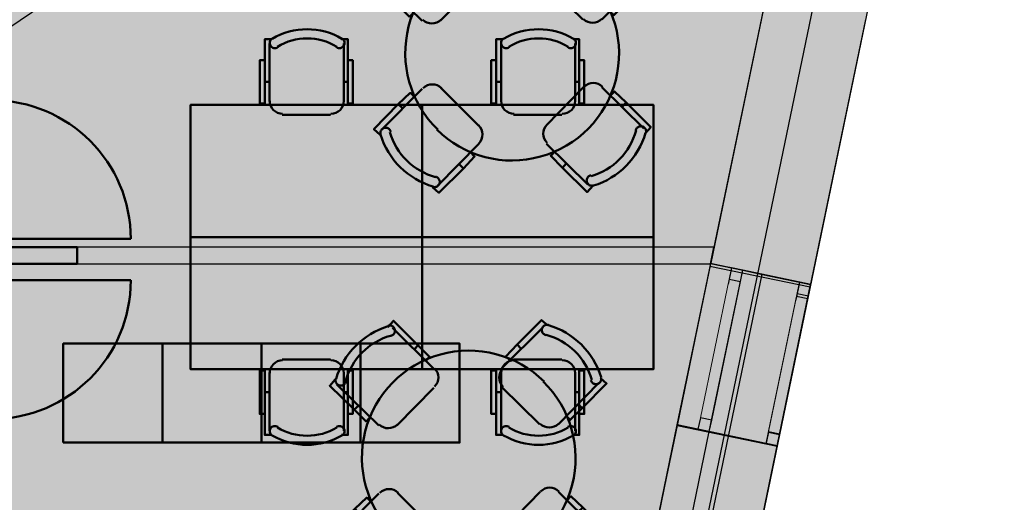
# Model space of a CAD drawing. Header units: metres. Extents: x -1 to 430, y -6 to 31.
# Tile 48 of 51: x 421.52 to 427.48, y 21.26 to 24.18. Entities that reach past the tile are written whole.
import ezdxf

# ---------------------------------------------------------------- set-up
doc = ezdxf.new("R2010")
doc.units = ezdxf.units.M
doc.linetypes.add('CONTINUA', pattern=[0])
doc.linetypes.add('PUNKT', pattern=[6.35, 0, -6.35])
for name, color, linetype, lineweight in [('3D P3 MURS', 7, 'CONTINUA', 25), ('3D P3 MURS NOUS', 7, 'CONTINUA', 25), ('3D P4 MURS', 7, 'CONTINUA', 25), ('3D P5 MURS', 7, 'CONTINUA', 25), ('3D PSC MURS', 7, 'CONTINUA', 25), ('P3 CONSTRUÏDES REAL D´ACUTACÓ', 7, 'CONTINUA', 25), ('P3 MOBLES', 7, 'CONTINUA', 25), ('P4 CONSTRUÏDES REAL D´ ACTUACIÓ', 7, 'CONTINUA', 25), ('P4 MOBLES', 7, 'CONTINUA', 25), ('P5 CONSTRUÏDES REAL D´ACTUACIÓ', 7, 'CONTINUA', 25), ('P5 MOBLES', 7, 'CONTINUA', 25), ('PSC ESCALA 2D', 7, 'CONTINUA', 25)]:
    doc.layers.add(name, color=color, linetype=linetype, lineweight=lineweight)

# ---------------------------------------------------------------- blocks, each defined once
blk = doc.blocks.new('OBJETO_COMPLEJO_9')
at = {"layer": 'P3 MOBLES', "color": 202, "linetype": 'CONTINUA', "lineweight": 50, "transparency": 33554687}
for p, q in [((424.2891, 24.5146), (424.0394, 24.7643)), ((424.9495, 24.7685), (424.6997, 24.5188)), ((424.1918, 24.6585), (424.1706, 24.6331)), ((424.7929, 24.6627), (424.8183, 24.6373)), ((424.2595, 24.5865), (424.2425, 24.5654)), ((423.7007, 24.4214), (423.9547, 24.1717)), ((424.0648, 24.1717), (424.2891, 24.4003)), ((424.6997, 24.4045), (424.9283, 24.1801)), ((425.0426, 24.1801), (425.2881, 24.4299)), ((423.8065, 24.269), (423.8319, 24.2902)), ((425.1865, 24.2775), (425.1611, 24.3029)), ((425.1103, 24.2098), (425.0934, 24.2267)), ((423.9547, 23.7611), (423.7092, 23.5113)), ((423.887, 23.7357), (423.9039, 23.7145)), ((424.2976, 23.5367), (424.069, 23.7653)), ((424.9326, 23.7695), (424.7082, 23.5409)), ((425.2966, 23.5198), (425.0426, 23.7695)), ((423.8108, 23.6679), (423.8362, 23.6425)), ((425.1908, 23.6764), (425.1654, 23.651)), ((424.0478, 23.1726), (424.2976, 23.4266)), ((424.7082, 23.4266), (424.958, 23.1811)), ((424.7378, 23.3589), (424.7548, 23.3758)), ((424.2045, 23.2785), (424.1791, 23.3039)), ((424.8056, 23.2827), (424.8267, 23.3081))]:
    blk.add_line(p, q, dxfattribs=at)
for points in [[(424.0097, 24.7685), (424.0436, 24.8066), (424.1918, 24.6585), (424.2637, 24.5865), (424.2383, 24.5654)], [(424.9791, 24.777), (424.941, 24.8109), (424.7929, 24.6627), (424.7251, 24.5908), (424.7505, 24.5654)], [(424.0287, 24.7152), (424.0328, 24.7164), (424.0367, 24.7182), (424.0402, 24.7204), (424.0435, 24.7231), (424.0463, 24.7262), (424.0488, 24.7296), (424.0507, 24.7334), (424.0522, 24.7374), (424.0531, 24.7416), (424.0534, 24.7459), (424.0532, 24.7501), (424.0524, 24.7542), (424.0511, 24.7582), (424.0492, 24.762), (424.0469, 24.7655), (424.044, 24.7687), (424.0408, 24.7715), (424.0372, 24.7739), (424.0334, 24.7757), (424.0294, 24.777), (424.0253, 24.7777), (424.0211, 24.7779), (424.0168, 24.7775), (424.0126, 24.7766)], [(424.9828, 24.781), (424.9786, 24.7818), (424.9744, 24.7822), (424.9702, 24.7819), (424.966, 24.7811), (424.9621, 24.7797), (424.9583, 24.7779), (424.9548, 24.7755), (424.9515, 24.7727), (424.9487, 24.7694), (424.9464, 24.7658), (424.9446, 24.762), (424.9434, 24.758), (424.9426, 24.7539), (424.9424, 24.7497), (424.9428, 24.7454), (424.9438, 24.7412), (424.9453, 24.7372), (424.9473, 24.7335), (424.9498, 24.7301), (424.9527, 24.727), (424.956, 24.7244), (424.9596, 24.7222), (424.9635, 24.7205), (424.9676, 24.7193)], [(424.2933, 24.4075), (424.3033, 24.4199), (424.3104, 24.4335), (424.3146, 24.4481), (424.3159, 24.4631), (424.3144, 24.478), (424.31, 24.4925), (424.3027, 24.5061), (424.2926, 24.5183)], [(424.7068, 24.5175), (424.6968, 24.5052), (424.6897, 24.4915), (424.6855, 24.477), (424.6842, 24.462), (424.6857, 24.4471), (424.6901, 24.4326), (424.6974, 24.419), (424.7075, 24.4068)], [(423.6922, 24.4511), (423.6584, 24.413), (423.8065, 24.269), (423.8785, 24.1971), (423.9039, 24.2225)], [(423.6948, 24.4542), (423.6939, 24.45), (423.6936, 24.4458), (423.6939, 24.4416), (423.6947, 24.4375), (423.696, 24.4335), (423.6979, 24.4297), (423.7002, 24.4262), (423.7031, 24.423), (423.7064, 24.4201), (423.7099, 24.4178), (423.7137, 24.416), (423.7177, 24.4148), (423.7219, 24.414), (423.7261, 24.4139), (423.7303, 24.4142), (423.7345, 24.4152), (423.7385, 24.4167), (423.7423, 24.4187), (423.7457, 24.4212), (423.7487, 24.4241), (423.7514, 24.4274), (423.7535, 24.431), (423.7552, 24.4349), (423.7564, 24.439)], [(425.2966, 24.4595), (425.3347, 24.4257), (425.1865, 24.2775), (425.1146, 24.2055), (425.0892, 24.2309)], [(425.2395, 24.4471), (425.2408, 24.443), (425.2425, 24.4391), (425.2448, 24.4355), (425.2474, 24.4323), (425.2505, 24.4294), (425.2539, 24.427), (425.2577, 24.425), (425.2618, 24.4235), (425.266, 24.4226), (425.2702, 24.4223), (425.2744, 24.4226), (425.2785, 24.4233), (425.2825, 24.4247), (425.2863, 24.4265), (425.2898, 24.4289), (425.2931, 24.4317), (425.2959, 24.435), (425.2982, 24.4385), (425.3, 24.4423), (425.3013, 24.4463), (425.3021, 24.4505), (425.3023, 24.4547), (425.3019, 24.4589), (425.301, 24.4631)], [(423.9582, 24.1782), (423.9706, 24.1682), (423.9842, 24.1612), (423.9988, 24.157), (424.0137, 24.1556), (424.0287, 24.1571), (424.0432, 24.1615), (424.0567, 24.1688), (424.069, 24.1789)], [(424.9319, 24.1824), (424.9442, 24.1725), (424.9579, 24.1654), (424.9724, 24.1612), (424.9874, 24.1598), (425.0024, 24.1614), (425.0168, 24.1658), (425.0304, 24.173), (425.0426, 24.1832)], [(424.0725, 23.7647), (424.0601, 23.7747), (424.0464, 23.7818), (424.0319, 23.786), (424.0169, 23.7873), (424.002, 23.7858), (423.9875, 23.7814), (423.9739, 23.7741), (423.9617, 23.764)], [(425.0461, 23.7732), (425.0338, 23.7832), (425.0201, 23.7902), (425.0056, 23.7945), (424.9906, 23.7958), (424.9756, 23.7943), (424.9612, 23.7899), (424.9476, 23.7826), (424.9354, 23.7725)], [(423.7007, 23.4817), (423.6626, 23.5155), (423.8108, 23.6679), (423.8827, 23.7357), (423.9081, 23.7145)], [(425.3051, 23.4901), (425.3389, 23.5282), (425.1908, 23.6764), (425.1188, 23.7441), (425.0934, 23.7187)], [(423.7648, 23.5001), (423.7636, 23.5042), (423.7618, 23.5081), (423.7596, 23.5117), (423.7569, 23.5149), (423.7538, 23.5178), (423.7504, 23.5202), (423.7466, 23.5222), (423.7426, 23.5236), (423.7384, 23.5245), (423.7341, 23.5249), (423.7299, 23.5246), (423.7258, 23.5238), (423.7218, 23.5225), (423.718, 23.5207), (423.7145, 23.5183), (423.7113, 23.5154), (423.7084, 23.5122), (423.7061, 23.5086), (423.7043, 23.5048), (423.703, 23.5008), (423.7023, 23.4967), (423.7021, 23.4925), (423.7024, 23.4883), (423.7034, 23.4841)], [(424.2976, 23.4296), (424.3075, 23.442), (424.3146, 23.4556), (424.3188, 23.4702), (424.3201, 23.4852), (424.3186, 23.5001), (424.3142, 23.5146), (424.3069, 23.5282), (424.2968, 23.5404)], [(424.711, 23.5439), (424.701, 23.5315), (424.694, 23.5179), (424.6898, 23.5033), (424.6884, 23.4883), (424.69, 23.4734), (424.6944, 23.4589), (424.7016, 23.4453), (424.7117, 23.4331)], [(425.3095, 23.4929), (425.3104, 23.4972), (425.3107, 23.5014), (425.3105, 23.5056), (425.3097, 23.5097), (425.3083, 23.5137), (425.3065, 23.5175), (425.3041, 23.521), (425.3012, 23.5242), (425.298, 23.527), (425.2944, 23.5293), (425.2906, 23.5311), (425.2866, 23.5324), (425.2825, 23.5331), (425.2782, 23.5333), (425.274, 23.5329), (425.2698, 23.532), (425.2658, 23.5304), (425.262, 23.5284), (425.2586, 23.5259), (425.2556, 23.5231), (425.253, 23.5198), (425.2508, 23.5162), (425.2491, 23.5123), (425.2479, 23.5081)], [(424.0182, 23.1642), (424.0563, 23.1303), (424.2045, 23.2785), (424.2722, 23.3504), (424.2468, 23.3758)], [(424.9876, 23.1726), (424.9537, 23.1345), (424.8056, 23.2827), (424.7336, 23.3547), (424.759, 23.3801)], [(424.0215, 23.1662), (424.0257, 23.1653), (424.03, 23.165), (424.0342, 23.1653), (424.0383, 23.1661), (424.0423, 23.1674), (424.046, 23.1693), (424.0496, 23.1717), (424.0528, 23.1745), (424.0556, 23.1778), (424.0579, 23.1813), (424.0597, 23.1852), (424.061, 23.1892), (424.0617, 23.1933), (424.0619, 23.1975), (424.0615, 23.2017), (424.0605, 23.2059), (424.059, 23.21), (424.057, 23.2137), (424.0545, 23.2171), (424.0516, 23.2201), (424.0484, 23.2228), (424.0448, 23.225), (424.0409, 23.2267), (424.0367, 23.2278)], [(424.9757, 23.2362), (424.9715, 23.235), (424.9677, 23.2332), (424.9641, 23.231), (424.9609, 23.2283), (424.958, 23.2252), (424.9556, 23.2218), (424.9536, 23.218), (424.9521, 23.214), (424.9512, 23.2098), (424.9509, 23.2055), (424.9511, 23.2013), (424.9519, 23.1972), (424.9533, 23.1932), (424.9551, 23.1894), (424.9575, 23.1859), (424.9603, 23.1827), (424.9636, 23.1799), (424.9671, 23.1775), (424.9709, 23.1757), (424.9749, 23.1744), (424.979, 23.1737), (424.9832, 23.1735), (424.9875, 23.1738), (424.9917, 23.1748)]]:
    blk.add_lwpolyline(points, dxfattribs=at)
for centre, radius, start, end in [((424.1528, 24.3188), 0.476, 107.26536, 163.51023), ((424.8474, 24.323), 0.476, 17.26473, 73.5101), ((424.1359, 24.3358), 0.3956, 105.98923, 164.78982), ((424.8643, 24.3399), 0.3956, 15.98971, 74.78961), ((424.5009, 23.9777), 0.6478, 45.31144, 225.82203), ((424.4992, 23.9737), 0.6478, 225.3114, 45.82206), ((424.14, 23.6073), 0.3956, 195.98917, 254.78945), ((424.8685, 23.6114), 0.3956, 285.98907, 344.78926), ((424.8515, 23.6284), 0.476, 287.26532, 343.50997), ((424.1569, 23.6242), 0.476, 197.26536, 253.51026)]:
    blk.add_arc(centre, radius, start, end, dxfattribs=at)
blk = doc.blocks.new('OBJETO_COMPLEJO_25')
at = {"layer": 'P3 MOBLES', "color": 202, "linetype": 'CONTINUA', "lineweight": 50, "transparency": 33554687}
for p, q in [((424.0263, 22.0636), (423.7765, 22.3134)), ((424.6867, 22.3176), (424.4369, 22.0678)), ((423.9289, 22.2075), (423.9078, 22.1821)), ((424.53, 22.2118), (424.5554, 22.1864)), ((423.9967, 22.1356), (423.9797, 22.1144)), ((423.4379, 21.9705), (423.6919, 21.7207)), ((423.8019, 21.7207), (424.0263, 21.9493)), ((424.4369, 21.9536), (424.6655, 21.7292)), ((424.7798, 21.7292), (425.0253, 21.979)), ((423.5437, 21.8181), (423.5691, 21.8393)), ((424.9237, 21.8266), (424.8983, 21.852)), ((424.8475, 21.7588), (424.8306, 21.7758)), ((423.6919, 21.3101), (423.4463, 21.0604)), ((423.6241, 21.2847), (423.6411, 21.2635)), ((424.0347, 21.0858), (423.8062, 21.3143)), ((424.6697, 21.3186), (424.4454, 21.09)), ((425.0338, 21.0688), (424.7798, 21.3186)), ((424.9279, 21.2254), (424.9025, 21.2)), ((423.5479, 21.217), (423.5733, 21.1916)), ((423.785, 20.7217), (424.0347, 20.9757)), ((424.4454, 20.9757), (424.6951, 20.7302)), ((424.475, 20.908), (424.4919, 20.9249)), ((423.9416, 20.8275), (423.9162, 20.8529)), ((424.5427, 20.8318), (424.5639, 20.8572))]:
    blk.add_line(p, q, dxfattribs=at)
for points in [[(423.7469, 22.3176), (423.7808, 22.3557), (423.9289, 22.2075), (424.0009, 22.1356), (423.9755, 22.1144)], [(424.7163, 22.3261), (424.6782, 22.3599), (424.53, 22.2118), (424.4623, 22.1398), (424.4877, 22.1144)], [(423.7658, 22.2643), (423.77, 22.2655), (423.7738, 22.2672), (423.7774, 22.2695), (423.7806, 22.2721), (423.7835, 22.2752), (423.7859, 22.2787), (423.7879, 22.2824), (423.7894, 22.2865), (423.7903, 22.2907), (423.7906, 22.2949), (423.7904, 22.2991), (423.7896, 22.3032), (423.7882, 22.3072), (423.7864, 22.311), (423.784, 22.3145), (423.7812, 22.3178), (423.7779, 22.3206), (423.7744, 22.3229), (423.7706, 22.3247), (423.7666, 22.326), (423.7625, 22.3268), (423.7582, 22.327), (423.754, 22.3266), (423.7498, 22.3257)], [(424.72, 22.33), (424.7158, 22.3309), (424.7115, 22.3312), (424.7073, 22.331), (424.7032, 22.3302), (424.6992, 22.3288), (424.6954, 22.3269), (424.6919, 22.3246), (424.6887, 22.3217), (424.6859, 22.3184), (424.6836, 22.3149), (424.6818, 22.3111), (424.6805, 22.3071), (424.6798, 22.3029), (424.6796, 22.2987), (424.68, 22.2945), (424.681, 22.2903), (424.6825, 22.2863), (424.6845, 22.2825), (424.687, 22.2791), (424.6899, 22.2761), (424.6931, 22.2735), (424.6967, 22.2713), (424.7006, 22.2696), (424.7048, 22.2684)], [(424.0305, 21.9566), (424.0405, 21.9689), (424.0475, 21.9826), (424.0517, 21.9971), (424.0531, 22.0121), (424.0515, 22.0271), (424.0471, 22.0415), (424.0399, 22.0551), (424.0298, 22.0673)], [(424.4439, 22.0666), (424.434, 22.0543), (424.4269, 22.0406), (424.4227, 22.026), (424.4214, 22.0111), (424.4229, 21.9961), (424.4273, 21.9816), (424.4346, 21.9681), (424.4447, 21.9558)], [(423.4294, 22.0001), (423.3955, 21.962), (423.5437, 21.8181), (423.6157, 21.7461), (423.6411, 21.7715)], [(423.432, 22.0033), (423.4311, 21.9991), (423.4308, 21.9948), (423.431, 21.9906), (423.4318, 21.9865), (423.4332, 21.9825), (423.435, 21.9788), (423.4374, 21.9752), (423.4403, 21.972), (423.4435, 21.9692), (423.4471, 21.9669), (423.4509, 21.9651), (423.4549, 21.9638), (423.459, 21.9631), (423.4632, 21.9629), (423.4675, 21.9633), (423.4717, 21.9643), (423.4757, 21.9658), (423.4794, 21.9678), (423.4829, 21.9703), (423.4859, 21.9732), (423.4885, 21.9764), (423.4907, 21.98), (423.4924, 21.9839), (423.4936, 21.9881)], [(425.0338, 22.0086), (425.0719, 21.9747), (424.9237, 21.8266), (424.8518, 21.7546), (424.8264, 21.78)], [(424.9767, 21.9961), (424.9779, 21.992), (424.9797, 21.9881), (424.9819, 21.9846), (424.9846, 21.9813), (424.9877, 21.9785), (424.9911, 21.976), (424.9949, 21.9741), (424.9989, 21.9726), (425.0031, 21.9717), (425.0074, 21.9714), (425.0116, 21.9716), (425.0157, 21.9724), (425.0197, 21.9737), (425.0235, 21.9756), (425.027, 21.9779), (425.0302, 21.9808), (425.0331, 21.984), (425.0354, 21.9876), (425.0372, 21.9914), (425.0385, 21.9954), (425.0392, 21.9995), (425.0394, 22.0037), (425.0391, 22.008), (425.0381, 22.0122)], [(423.6954, 21.7272), (423.7077, 21.7173), (423.7214, 21.7102), (423.7359, 21.706), (423.7509, 21.7047), (423.7659, 21.7062), (423.7803, 21.7106), (423.7939, 21.7179), (423.8061, 21.728)], [(424.669, 21.7315), (424.6814, 21.7215), (424.6951, 21.7144), (424.7096, 21.7102), (424.7246, 21.7089), (424.7395, 21.7104), (424.754, 21.7148), (424.7676, 21.7221), (424.7798, 21.7322)], [(424.7833, 21.3223), (424.7709, 21.3322), (424.7573, 21.3393), (424.7427, 21.3435), (424.7278, 21.3448), (424.7128, 21.3433), (424.6983, 21.3389), (424.6848, 21.3317), (424.6725, 21.3215)], [(423.4379, 21.0307), (423.3998, 21.0646), (423.5479, 21.217), (423.6199, 21.2847), (423.6453, 21.2635)], [(423.8096, 21.3138), (423.7973, 21.3238), (423.7836, 21.3308), (423.7691, 21.335), (423.7541, 21.3364), (423.7391, 21.3348), (423.7247, 21.3304), (423.7111, 21.3232), (423.6989, 21.3131)], [(425.0422, 21.0392), (425.0761, 21.0773), (424.9279, 21.2254), (424.856, 21.2932), (424.8306, 21.2678)], [(423.502, 21.0491), (423.5007, 21.0533), (423.499, 21.0571), (423.4967, 21.0607), (423.4941, 21.064), (423.491, 21.0668), (423.4876, 21.0692), (423.4838, 21.0712), (423.4797, 21.0727), (423.4755, 21.0736), (423.4713, 21.0739), (423.4671, 21.0737), (423.463, 21.0729), (423.459, 21.0716), (423.4552, 21.0697), (423.4517, 21.0674), (423.4484, 21.0645), (423.4456, 21.0613), (423.4433, 21.0577), (423.4415, 21.0539), (423.4402, 21.0499), (423.4394, 21.0458), (423.4392, 21.0416), (423.4396, 21.0373), (423.4405, 21.0331)], [(424.0347, 20.9787), (424.0447, 20.991), (424.0518, 21.0047), (424.056, 21.0192), (424.0573, 21.0342), (424.0558, 21.0492), (424.0514, 21.0636), (424.0441, 21.0772), (424.034, 21.0894)], [(424.4482, 21.0929), (424.4382, 21.0806), (424.4311, 21.0669), (424.4269, 21.0524), (424.4256, 21.0374), (424.4271, 21.0225), (424.4315, 21.008), (424.4388, 20.9944), (424.4489, 20.9822)], [(425.0467, 21.042), (425.0476, 21.0462), (425.0479, 21.0505), (425.0476, 21.0547), (425.0468, 21.0588), (425.0455, 21.0628), (425.0436, 21.0665), (425.0413, 21.0701), (425.0384, 21.0733), (425.0351, 21.0761), (425.0316, 21.0784), (425.0278, 21.0802), (425.0238, 21.0815), (425.0196, 21.0822), (425.0154, 21.0824), (425.0112, 21.082), (425.007, 21.081), (425.003, 21.0795), (424.9992, 21.0775), (424.9958, 21.075), (424.9928, 21.0721), (424.9901, 21.0688), (424.988, 21.0652), (424.9863, 21.0613), (424.9851, 21.0572)], [(423.7554, 20.7132), (423.7935, 20.6794), (423.9416, 20.8275), (424.0094, 20.8995), (423.984, 20.9249)], [(424.7248, 20.7217), (424.6909, 20.6836), (424.5427, 20.8318), (424.4708, 20.9037), (424.4962, 20.9291)], [(423.7587, 20.7153), (423.7629, 20.7144), (423.7671, 20.7141), (423.7713, 20.7143), (423.7755, 20.7151), (423.7794, 20.7165), (423.7832, 20.7183), (423.7867, 20.7207), (423.79, 20.7236), (423.7928, 20.7268), (423.7951, 20.7304), (423.7969, 20.7342), (423.7981, 20.7382), (423.7989, 20.7424), (423.7991, 20.7466), (423.7987, 20.7508), (423.7977, 20.755), (423.7962, 20.759), (423.7942, 20.7628), (423.7917, 20.7662), (423.7888, 20.7692), (423.7855, 20.7718), (423.7819, 20.774), (423.778, 20.7757), (423.7739, 20.7769)], [(424.7128, 20.7853), (424.7087, 20.784), (424.7048, 20.7823), (424.7013, 20.7801), (424.698, 20.7774), (424.6952, 20.7743), (424.6927, 20.7709), (424.6908, 20.7671), (424.6893, 20.7631), (424.6884, 20.7588), (424.6881, 20.7546), (424.6883, 20.7504), (424.6891, 20.7463), (424.6904, 20.7423), (424.6923, 20.7385), (424.6946, 20.735), (424.6975, 20.7317), (424.7007, 20.7289), (424.7043, 20.7266), (424.7081, 20.7248), (424.7121, 20.7235), (424.7162, 20.7227), (424.7204, 20.7225), (424.7246, 20.7229), (424.7289, 20.7239)]]:
    blk.add_lwpolyline(points, dxfattribs=at)
for centre, radius, start, end in [((423.8899, 21.8679), 0.476, 107.26536, 163.51023), ((424.5846, 21.872), 0.476, 17.26473, 73.5101), ((423.873, 21.8848), 0.3956, 105.98923, 164.78982), ((424.6015, 21.889), 0.3956, 15.98971, 74.78961), ((424.2381, 21.5268), 0.6478, 45.31144, 225.82203), ((424.2364, 21.5227), 0.6478, 225.3114, 45.82206), ((423.8772, 21.1563), 0.3956, 195.98917, 254.78945), ((424.6056, 21.1605), 0.3956, 285.98907, 344.78926), ((423.8941, 21.1733), 0.476, 197.26536, 253.51026), ((424.5887, 21.1774), 0.476, 287.26532, 343.50997)]:
    blk.add_arc(centre, radius, start, end, dxfattribs=at)
blk = doc.blocks.new('OBJETO_COMPLEJO_117')
at = {"layer": 'P5 MOBLES', "color": 202, "linetype": 'CONTINUA', "lineweight": 50, "transparency": 33554687}
for p, q in [((424.5087, 22.1216), (424.8008, 22.1216)), ((424.4325, 21.6898), (424.4325, 22.0412)), ((424.8812, 22.0412), (424.8812, 21.6898)), ((424.4029, 21.9226), (424.4325, 21.9226)), ((424.9066, 21.9226), (424.8812, 21.9226))]:
    blk.add_line(p, q, dxfattribs=at)
blk.add_lwpolyline([(423.9542, 22.8624), (425.3553, 22.8624), (425.3553, 22.0623), (423.9542, 22.0623), (423.9542, 22.8624)], close=True, dxfattribs=at)
for points in [[(424.5114, 22.1161), (424.4957, 22.1145), (424.481, 22.1099), (424.4677, 22.1027), (424.4561, 22.0931), (424.4465, 22.0815), (424.4393, 22.0682), (424.4347, 22.0535), (424.4331, 22.0377)], [(424.8819, 22.0377), (424.8803, 22.0535), (424.8757, 22.0682), (424.8685, 22.0815), (424.8589, 22.0931), (424.8473, 22.1027), (424.834, 22.1099), (424.8193, 22.1145), (424.8035, 22.1161)], [(424.4029, 21.7914), (424.3732, 21.7914), (424.3732, 22.0539), (424.4029, 22.0539), (424.4029, 21.6644), (424.4452, 21.6644)], [(424.9066, 21.7914), (424.9362, 21.7914), (424.9362, 22.0539), (424.9066, 22.0539), (424.9066, 21.6644), (424.8685, 21.6644)], [(424.482, 21.7131), (424.4763, 21.716), (424.4704, 21.7177), (424.4643, 21.7181), (424.4583, 21.7174), (424.4525, 21.7156), (424.4471, 21.7127), (424.4423, 21.7088), (424.4383, 21.7038), (424.4354, 21.6981), (424.4337, 21.6922), (424.4331, 21.6861), (424.4338, 21.6801), (424.4355, 21.6743), (424.4384, 21.6689), (424.4423, 21.6641), (424.4472, 21.66)], [(424.872, 21.66), (424.8769, 21.6641), (424.8809, 21.6689), (424.8837, 21.6743), (424.8855, 21.6801), (424.8861, 21.6861), (424.8856, 21.6922), (424.8839, 21.6981), (424.8809, 21.7038), (424.8769, 21.7088), (424.8721, 21.7127), (424.8667, 21.7156), (424.861, 21.7174), (424.855, 21.7181), (424.8489, 21.7177), (424.8429, 21.716), (424.8372, 21.7131)]]:
    blk.add_lwpolyline(points, dxfattribs=at)
for centre, radius, start, end in [((424.6595, 21.9994), 0.3405, 238.2581, 301.76492), ((424.6595, 22.0205), 0.4167, 239.57383, 300.44578)]:
    blk.add_arc(centre, radius, start, end, dxfattribs=at)
blk = doc.blocks.new('OBJETO_COMPLEJO_118')
at = {"layer": 'P5 MOBLES', "color": 202, "linetype": 'CONTINUA', "lineweight": 50, "transparency": 33554687}
for p, q in [((424.4325, 24.035), (424.4325, 23.6836)), ((424.8812, 23.6836), (424.8812, 24.035)), ((424.4029, 23.8022), (424.4325, 23.8022)), ((424.9066, 23.8022), (424.8812, 23.8022)), ((424.5087, 23.6032), (424.8008, 23.6032))]:
    blk.add_line(p, q, dxfattribs=at)
for points in [[(424.4029, 23.9334), (424.3732, 23.9334), (424.3732, 23.6709), (424.4029, 23.6709), (424.4029, 24.0604), (424.4452, 24.0604)], [(424.482, 24.0117), (424.4763, 24.0088), (424.4704, 24.0071), (424.4643, 24.0067), (424.4583, 24.0074), (424.4525, 24.0092), (424.4471, 24.0121), (424.4423, 24.016), (424.4383, 24.021), (424.4354, 24.0267), (424.4337, 24.0326), (424.4331, 24.0387), (424.4338, 24.0447), (424.4355, 24.0505), (424.4384, 24.0559), (424.4423, 24.0607), (424.4472, 24.0648)], [(424.872, 24.0648), (424.8769, 24.0607), (424.8809, 24.0559), (424.8837, 24.0505), (424.8855, 24.0447), (424.8861, 24.0387), (424.8856, 24.0326), (424.8839, 24.0267), (424.8809, 24.021), (424.8769, 24.016), (424.8721, 24.0121), (424.8667, 24.0092), (424.861, 24.0074), (424.855, 24.0067), (424.8489, 24.0071), (424.8429, 24.0088), (424.8372, 24.0117)], [(424.9066, 23.9334), (424.9362, 23.9334), (424.9362, 23.6709), (424.9066, 23.6709), (424.9066, 24.0604), (424.8685, 24.0604)], [(424.5114, 23.6087), (424.4957, 23.6103), (424.481, 23.6149), (424.4677, 23.6221), (424.4561, 23.6317), (424.4465, 23.6432), (424.4393, 23.6566), (424.4347, 23.6713), (424.4331, 23.687)], [(424.8819, 23.687), (424.8803, 23.6713), (424.8757, 23.6566), (424.8685, 23.6432), (424.8589, 23.6317), (424.8473, 23.6221), (424.834, 23.6149), (424.8193, 23.6103), (424.8035, 23.6087)]]:
    blk.add_lwpolyline(points, dxfattribs=at)
blk.add_lwpolyline([(423.9542, 22.8624), (425.3553, 22.8624), (425.3553, 23.6625), (423.9542, 23.6625), (423.9542, 22.8624)], close=True, dxfattribs=at)
for centre, radius, start, end in [((424.6595, 23.7043), 0.4167, 59.55422, 120.42617), ((424.6595, 23.7254), 0.3405, 58.23508, 121.7419)]:
    blk.add_arc(centre, radius, start, end, dxfattribs=at)
blk = doc.blocks.new('OBJETO_COMPLEJO_119')
at = {"layer": 'P5 MOBLES', "color": 202, "linetype": 'CONTINUA', "lineweight": 50, "transparency": 33554687}
for p, q in [((423.1075, 22.1216), (423.3996, 22.1216)), ((423.0313, 21.6898), (423.0313, 22.0412)), ((423.48, 22.0412), (423.48, 21.6898)), ((423.0017, 21.9226), (423.0313, 21.9226)), ((423.5054, 21.9226), (423.48, 21.9226))]:
    blk.add_line(p, q, dxfattribs=at)
blk.add_lwpolyline([(422.553, 22.8624), (423.9542, 22.8624), (423.9542, 22.0623), (422.553, 22.0623), (422.553, 22.8624)], close=True, dxfattribs=at)
for points in [[(423.1103, 22.1161), (423.0945, 22.1145), (423.0798, 22.1099), (423.0665, 22.1027), (423.0549, 22.0931), (423.0453, 22.0815), (423.0381, 22.0682), (423.0335, 22.0535), (423.032, 22.0377)], [(423.4807, 22.0377), (423.4791, 22.0535), (423.4745, 22.0682), (423.4673, 22.0815), (423.4577, 22.0931), (423.4462, 22.1027), (423.4329, 22.1099), (423.4182, 22.1145), (423.4024, 22.1161)], [(423.0017, 21.7914), (422.9721, 21.7914), (422.9721, 22.0539), (423.0017, 22.0539), (423.0017, 21.6644), (423.044, 21.6644)], [(423.5054, 21.7914), (423.5351, 21.7914), (423.5351, 22.0539), (423.5054, 22.0539), (423.5054, 21.6644), (423.4673, 21.6644)], [(423.0808, 21.7131), (423.0751, 21.716), (423.0692, 21.7177), (423.0631, 21.7181), (423.0571, 21.7174), (423.0513, 21.7156), (423.0459, 21.7127), (423.0412, 21.7088), (423.0372, 21.7038), (423.0342, 21.6981), (423.0325, 21.6922), (423.032, 21.6861), (423.0326, 21.6801), (423.0343, 21.6743), (423.0372, 21.6689), (423.0411, 21.6641), (423.046, 21.66)], [(423.4708, 21.66), (423.4758, 21.6641), (423.4797, 21.6689), (423.4825, 21.6743), (423.4843, 21.6801), (423.4849, 21.6861), (423.4844, 21.6922), (423.4827, 21.6981), (423.4797, 21.7038), (423.4757, 21.7088), (423.4709, 21.7127), (423.4656, 21.7156), (423.4598, 21.7174), (423.4538, 21.7181), (423.4477, 21.7177), (423.4417, 21.716), (423.436, 21.7131)]]:
    blk.add_lwpolyline(points, dxfattribs=at)
for centre, radius, start, end in [((423.2584, 21.9994), 0.3405, 238.2581, 301.76492), ((423.2584, 22.0205), 0.4167, 239.57383, 300.44578)]:
    blk.add_arc(centre, radius, start, end, dxfattribs=at)
blk = doc.blocks.new('OBJETO_COMPLEJO_120')
at = {"layer": 'P5 MOBLES', "color": 202, "linetype": 'CONTINUA', "lineweight": 50, "transparency": 33554687}
for p, q in [((423.0313, 24.035), (423.0313, 23.6836)), ((423.48, 23.6836), (423.48, 24.035)), ((423.0017, 23.8022), (423.0313, 23.8022)), ((423.5054, 23.8022), (423.48, 23.8022)), ((423.1075, 23.6032), (423.3996, 23.6032))]:
    blk.add_line(p, q, dxfattribs=at)
for points in [[(423.0017, 23.9334), (422.9721, 23.9334), (422.9721, 23.6709), (423.0017, 23.6709), (423.0017, 24.0604), (423.044, 24.0604)], [(423.0808, 24.0117), (423.0751, 24.0088), (423.0692, 24.0071), (423.0631, 24.0067), (423.0571, 24.0074), (423.0513, 24.0092), (423.0459, 24.0121), (423.0412, 24.016), (423.0372, 24.021), (423.0342, 24.0267), (423.0325, 24.0326), (423.032, 24.0387), (423.0326, 24.0447), (423.0343, 24.0505), (423.0372, 24.0559), (423.0411, 24.0607), (423.046, 24.0648)], [(423.4708, 24.0648), (423.4758, 24.0607), (423.4797, 24.0559), (423.4825, 24.0505), (423.4843, 24.0447), (423.4849, 24.0387), (423.4844, 24.0326), (423.4827, 24.0267), (423.4797, 24.021), (423.4757, 24.016), (423.4709, 24.0121), (423.4656, 24.0092), (423.4598, 24.0074), (423.4538, 24.0067), (423.4477, 24.0071), (423.4417, 24.0088), (423.436, 24.0117)], [(423.5054, 23.9334), (423.5351, 23.9334), (423.5351, 23.6709), (423.5054, 23.6709), (423.5054, 24.0604), (423.4673, 24.0604)], [(423.1103, 23.6087), (423.0945, 23.6103), (423.0798, 23.6149), (423.0665, 23.6221), (423.0549, 23.6317), (423.0453, 23.6432), (423.0381, 23.6566), (423.0335, 23.6713), (423.032, 23.687)], [(423.4807, 23.687), (423.4791, 23.6713), (423.4745, 23.6566), (423.4673, 23.6432), (423.4577, 23.6317), (423.4462, 23.6221), (423.4329, 23.6149), (423.4182, 23.6103), (423.4024, 23.6087)]]:
    blk.add_lwpolyline(points, dxfattribs=at)
blk.add_lwpolyline([(422.553, 22.8624), (423.9542, 22.8624), (423.9542, 23.6625), (422.553, 23.6625), (422.553, 22.8624)], close=True, dxfattribs=at)
for centre, radius, start, end in [((423.2584, 23.7043), 0.4167, 59.55422, 120.42617), ((423.2584, 23.7254), 0.3405, 58.23508, 121.7419)]:
    blk.add_arc(centre, radius, start, end, dxfattribs=at)

msp = doc.modelspace()

# ---------------------------------------------------------------- hatches: boundary and pattern name
at = {"layer": '3D P3 MURS', "linetype": 'CONTINUA', "lineweight": 18, "true_color": 0xa0a0a0, "transparency": 33554687}
for points in [[(425.7009, 22.7007), (426.308, 22.5749), (426.6408, 24.1808), (426.0337, 24.3066)], [(426.1061, 21.6005), (425.499, 21.7263), (425.3851, 21.1771), (425.9922, 21.0513)]]:
    msp.add_hatch(color=253, dxfattribs=at).paths.add_polyline_path(points)
at = {"layer": '3D P3 MURS NOUS', "linetype": 'CONTINUA', "lineweight": 18, "true_color": 0x006e00, "transparency": 33554687}
msp.add_hatch(color=96, dxfattribs=at).paths.add_polyline_path([(421.8659, 22.7007), (425.7009, 22.7007), (425.7216, 22.8007), (421.8659, 22.8007)])
at = {"layer": '3D P4 MURS', "linetype": 'CONTINUA', "lineweight": 18, "true_color": 0xa0a0a0, "transparency": 33554687}
for points in [[(425.6976, 22.6851), (426.3047, 22.5593), (426.6405, 24.1795), (426.0334, 24.3053)], [(426.1052, 21.5962), (425.4981, 21.722), (425.3857, 21.18), (425.9928, 21.0541)]]:
    msp.add_hatch(color=253, dxfattribs=at).paths.add_polyline_path(points)
at = {"layer": '3D P5 MURS', "linetype": 'CONTINUA', "lineweight": 18, "true_color": 0xa0a0a0, "transparency": 33554687}
for points in [[(426.3085, 22.5757), (426.6406, 24.1789), (426.0335, 24.3047), (425.7021, 22.7051), (425.8964, 22.6649), (425.8957, 22.6612)], [(425.8964, 22.6649), (425.7006, 22.7054), (425.6998, 22.7018), (425.8957, 22.6613)], [(425.4978, 21.7262), (425.3876, 21.1938), (425.5835, 21.1532), (425.6937, 21.6856)]]:
    msp.add_hatch(color=253, dxfattribs=at).paths.add_polyline_path(points)
at = {"layer": 'P3 CONSTRUÏDES REAL D´ACUTACÓ', "linetype": 'CONTINUA', "lineweight": 25, "true_color": 0x057044, "transparency": 33554687}
h = msp.add_hatch(color=116, dxfattribs=at)
h.paths.add_polyline_path([(421.0893, 25.975), (417.0052, 25.975), (417.0052, 27.7274), (415.8448, 27.7274), (415.8448, 28.2282), (410.7422, 28.2282), (410.7422, 28.0315), (408.9322, 28.0315), (408.9322, 27.6815), (406.0222, 27.6815), (406.0222, 27.8415), (405.6622, 27.8415), (405.6631, 28.0024), (404.3859, 28.0024), (404.3859, 28.2282), (400.7297, 28.2282), (397.681, 12.8406), (424.2907, 12.8406), (427.4796, 28.2282), (421.0893, 28.2282)])
h.paths.add_polyline_path([(415.6377, 22.1195), (414.1586, 21.5474), (413.399, 21.3696), (412.607, 21.3089), (411.1937, 20.8688), (410.3996, 20.8008), (409.6888, 21.2752), (409.6888, 22.1563), (409.3435, 22.4083), (408.4375, 22.9823), (407.6235, 23.3095), (407.6235, 24.1997), (410.8405, 24.1997), (410.8405, 24.2395), (417.4146, 24.2395), (417.4146, 23.4895), (416.9678, 23.4895), (416.9678, 22.1195)], flags=16)
h.paths.add_polyline_path([(406.1297, 24.2104), (406.1297, 23.476), (404.3723, 23.476), (404.3723, 24.2104)], flags=16)
at = {"layer": 'P4 CONSTRUÏDES REAL D´ ACTUACIÓ', "linetype": 'CONTINUA', "lineweight": 25, "true_color": 0x057044, "transparency": 33554687}
h = msp.add_hatch(color=116, dxfattribs=at)
h.paths.add_polyline_path([(421.0893, 25.975), (417.0052, 25.975), (417.0052, 27.7274), (415.8448, 27.7274), (415.8448, 28.2282), (410.7422, 28.2282), (410.7422, 28.0315), (408.9322, 28.0315), (408.9322, 27.6815), (406.0222, 27.6815), (406.0222, 27.8415), (405.6622, 27.8415), (405.6631, 28.0024), (404.3859, 28.0024), (404.3859, 28.2282), (400.7297, 28.2282), (397.681, 12.8406), (424.2907, 12.8406), (427.4796, 28.2282), (421.0893, 28.2282)])
h.paths.add_polyline_path([(415.6377, 22.1195), (414.1586, 21.5474), (413.399, 21.3696), (412.607, 21.3089), (411.1937, 20.8688), (410.3996, 20.8008), (409.6888, 21.2752), (409.6888, 22.1563), (409.3435, 22.4083), (408.4375, 22.9823), (407.6235, 23.3095), (407.6235, 24.1997), (410.8405, 24.1997), (410.8405, 24.2395), (417.4146, 24.2395), (417.4146, 23.4895), (416.9678, 23.4895), (416.9678, 22.1195)], flags=16)
h.paths.add_polyline_path([(406.1297, 24.2104), (406.1297, 23.476), (404.3723, 23.476), (404.3723, 24.2104)], flags=16)
at = {"layer": 'P5 CONSTRUÏDES REAL D´ACTUACIÓ', "linetype": 'CONTINUA', "lineweight": 25, "true_color": 0x057044, "transparency": 33554687}
h = msp.add_hatch(color=116, dxfattribs=at)
h.paths.add_polyline_path([(421.0893, 25.975), (417.0052, 25.975), (417.0052, 27.7274), (415.8448, 27.7274), (415.8448, 28.2282), (410.7422, 28.2282), (410.7422, 28.0315), (408.9322, 28.0315), (408.9322, 27.6815), (406.0222, 27.6815), (406.0222, 27.8415), (405.6622, 27.8415), (405.6631, 28.0024), (404.386, 28.0024), (404.386, 28.2282), (400.7297, 28.2282), (397.681, 12.8406), (424.2907, 12.8406), (427.4796, 28.2282), (421.0893, 28.2282)])
h.paths.add_polyline_path([(415.6377, 22.1195), (414.1586, 21.5474), (413.399, 21.3696), (412.607, 21.3089), (411.1937, 20.8688), (410.3996, 20.8008), (409.6888, 21.2752), (409.6888, 22.1563), (409.3435, 22.4083), (408.4375, 22.9823), (407.6235, 23.3095), (407.6235, 24.1997), (410.8405, 24.1997), (410.8405, 24.2395), (417.4146, 24.2395), (417.4146, 23.4895), (416.9678, 23.4895), (416.9678, 22.1195)], flags=16)
h.paths.add_polyline_path([(406.1297, 24.2104), (406.1297, 23.476), (404.3723, 23.476), (404.3723, 24.2104)], flags=16)

# ---------------------------------------------------------------- linework, layer by layer
at = {"layer": '3D P3 MURS', "color": 7, "linetype": 'CONTINUA', "lineweight": 25, "transparency": 33554687}
for p, q in [((426.0337, 24.3066), (425.7009, 22.7007)), ((426.308, 22.5749), (426.6408, 24.1808)), ((425.7009, 22.7007), (425.499, 21.7263)), ((426.2394, 22.5891), (425.7009, 22.7007)), ((426.1061, 21.6005), (426.308, 22.5749)), ((426.308, 22.5749), (426.2394, 22.5891)), ((425.499, 21.7263), (425.3851, 21.1771)), ((425.499, 21.7263), (426.0375, 21.6147)), ((425.9922, 21.0513), (426.1061, 21.6005)), ((426.0375, 21.6147), (426.1061, 21.6005))]:
    msp.add_line(p, q, dxfattribs=at)
at = {"layer": '3D P3 MURS', "color": 7, "linetype": 'PUNKT', "lineweight": 25, "transparency": 33554687}
for p, q in [((426.2394, 22.5891), (426.0375, 21.6147)), ((426.1061, 21.6005), (426.308, 22.5749)), ((426.308, 22.5749), (426.2394, 22.5891)), ((426.0375, 21.6147), (426.1061, 21.6005))]:
    msp.add_line(p, q, dxfattribs=at)
at = {"layer": '3D P3 MURS', "color": 7, "linetype": 'CONTINUA', "lineweight": 25, "transparency": 33554687}
for points in [[(426.2938, 22.5064), (426.308, 22.5749), (426.2394, 22.5891), (426.2252, 22.5206), (426.2938, 22.5064)], [(426.1061, 21.6005), (426.1203, 21.669), (426.0517, 21.6832), (426.0375, 21.6147), (426.1061, 21.6005)]]:
    msp.add_lwpolyline(points, close=True, dxfattribs=at)
at = {"layer": '3D P3 MURS', "color": 40, "linetype": 'CONTINUA', "lineweight": 18, "transparency": 33554687}
msp.add_lwpolyline([(426.1203, 21.669), (426.2938, 22.5064), (426.2252, 22.5206), (426.0517, 21.6832), (426.1203, 21.669)], close=True, dxfattribs=at)
at = {"layer": '3D P3 MURS NOUS', "color": 4, "linetype": 'CONTINUA', "lineweight": 50, "transparency": 33554687}
for p, q in [((421.3509, 22.8507), (422.1909, 22.8507)), ((421.8659, 22.8007), (421.3659, 22.8007)), ((421.8659, 22.7007), (421.8659, 22.8007)), ((421.3659, 22.7007), (421.8659, 22.7007)), ((421.3509, 22.6007), (422.1909, 22.6007))]:
    msp.add_line(p, q, dxfattribs=at)
at = {"layer": '3D P3 MURS NOUS', "color": 7, "linetype": 'CONTINUA', "lineweight": 25, "transparency": 33554687}
for p, q in [((425.7216, 22.8007), (421.8659, 22.8007)), ((421.8659, 22.8007), (421.8659, 22.7007)), ((425.7009, 22.7007), (425.7216, 22.8007)), ((421.8659, 22.7007), (425.7009, 22.7007))]:
    msp.add_line(p, q, dxfattribs=at)
at = {"layer": '3D P3 MURS NOUS', "color": 4, "linetype": 'CONTINUA', "lineweight": 50, "transparency": 33554687}
for centre, start, end in [((421.3509, 22.8507), 0, 90), ((421.3509, 22.6007), 270, 0)]:
    msp.add_arc(centre, 0.84, start, end, dxfattribs=at)
at = {"layer": '3D P4 MURS', "color": 7, "linetype": 'CONTINUA', "lineweight": 25, "transparency": 33554687}
for p, q in [((426.0334, 24.3053), (425.6976, 22.6851)), ((426.3047, 22.5593), (426.6405, 24.1795)), ((425.6976, 22.6851), (425.4981, 21.722)), ((426.2362, 22.5735), (425.6976, 22.6851)), ((426.1052, 21.5962), (426.3047, 22.5593)), ((426.3047, 22.5593), (426.2362, 22.5735)), ((425.4981, 21.722), (425.3857, 21.18)), ((425.4981, 21.722), (426.0366, 21.6104)), ((425.9928, 21.0541), (426.1052, 21.5962)), ((426.0366, 21.6104), (426.1052, 21.5962))]:
    msp.add_line(p, q, dxfattribs=at)
at = {"layer": '3D P4 MURS', "color": 7, "linetype": 'PUNKT', "lineweight": 25, "transparency": 33554687}
for p, q in [((426.2362, 22.5735), (426.0366, 21.6104)), ((426.1052, 21.5962), (426.3047, 22.5593)), ((426.3047, 22.5593), (426.2362, 22.5735)), ((426.0366, 21.6104), (426.1052, 21.5962))]:
    msp.add_line(p, q, dxfattribs=at)
at = {"layer": '3D P4 MURS', "color": 7, "linetype": 'CONTINUA', "lineweight": 25, "transparency": 33554687}
for points in [[(426.2905, 22.4907), (426.3047, 22.5593), (426.2362, 22.5735), (426.222, 22.5049), (426.2905, 22.4907)], [(426.1052, 21.5962), (426.1194, 21.6648), (426.0508, 21.679), (426.0366, 21.6104), (426.1052, 21.5962)]]:
    msp.add_lwpolyline(points, close=True, dxfattribs=at)
at = {"layer": '3D P4 MURS', "color": 40, "linetype": 'CONTINUA', "lineweight": 18, "transparency": 33554687}
msp.add_lwpolyline([(426.1194, 21.6648), (426.2905, 22.4907), (426.222, 22.5049), (426.0508, 21.679), (426.1194, 21.6648)], close=True, dxfattribs=at)
at = {"layer": '3D P5 MURS', "color": 7, "linetype": 'CONTINUA', "lineweight": 25, "transparency": 33554687}
for p, q in [((426.0335, 24.3047), (425.7021, 22.7051)), ((426.3085, 22.5757), (426.6406, 24.1789)), ((425.6998, 22.7018), (425.4978, 21.7262)), ((425.6937, 21.6856), (425.8957, 22.6612)), ((425.7006, 22.7054), (425.6998, 22.7018)), ((425.7014, 22.7015), (425.6998, 22.7018)), ((425.7021, 22.7051), (425.7006, 22.7054)), ((425.7949, 22.6821), (425.7014, 22.7015)), ((425.8271, 22.6754), (425.7949, 22.6821)), ((425.8957, 22.6613), (425.8271, 22.6754)), ((425.8957, 22.6612), (425.8957, 22.6613)), ((425.8957, 22.6613), (425.8957, 22.6612)), ((425.8957, 22.6612), (426.0157, 22.6364)), ((426.3085, 22.5757), (425.8957, 22.6612)), ((426.011, 22.6373), (425.1858, 18.6424)), ((426.0157, 22.6364), (426.011, 22.6373)), ((426.0157, 22.6364), (426.3069, 22.576)), ((425.48, 18.5815), (426.3069, 22.576)), ((425.48, 18.5815), (426.3085, 22.5757)), ((426.3069, 22.576), (426.3085, 22.5757)), ((425.4978, 21.7262), (425.3876, 21.1938)), ((425.4978, 21.7262), (425.499, 21.7259)), ((425.499, 21.7259), (425.6251, 21.6998)), ((425.6251, 21.6998), (425.6937, 21.6856)), ((425.5835, 21.1532), (425.6937, 21.6856))]:
    msp.add_line(p, q, dxfattribs=at)
at = {"layer": '3D P5 MURS', "color": 7, "linetype": 'PUNKT', "lineweight": 25, "transparency": 33554687}
for p, q in [((425.8271, 22.6754), (425.6251, 21.6998)), ((425.6937, 21.6856), (425.8957, 22.6613)), ((425.8957, 22.6613), (425.8271, 22.6754)), ((425.6251, 21.6998), (425.6937, 21.6856))]:
    msp.add_line(p, q, dxfattribs=at)
at = {"layer": '3D P5 MURS', "color": 7, "linetype": 'CONTINUA', "lineweight": 25, "transparency": 33554687}
for points in [[(425.8815, 22.5927), (425.8957, 22.6613), (425.8271, 22.6754), (425.8129, 22.6069), (425.8815, 22.5927)], [(425.6937, 21.6856), (425.7079, 21.7542), (425.6393, 21.7684), (425.6251, 21.6998), (425.6937, 21.6856)]]:
    msp.add_lwpolyline(points, close=True, dxfattribs=at)
at = {"layer": '3D P5 MURS', "color": 40, "linetype": 'CONTINUA', "lineweight": 18, "transparency": 33554687}
msp.add_lwpolyline([(425.7079, 21.7542), (425.8815, 22.5927), (425.8129, 22.6069), (425.6393, 21.7684), (425.7079, 21.7542)], close=True, dxfattribs=at)
at = {"layer": '3D PSC MURS', "color": 7, "linetype": 'CONTINUA', "lineweight": 25, "transparency": 33554687}
for p, q in [((424.3757, 13.249), (427.4796, 28.2282)), ((427.0742, 27.8982), (424.0387, 13.249))]:
    msp.add_line(p, q, dxfattribs=at)
at = {"layer": 'P3 CONSTRUÏDES REAL D´ACUTACÓ', "color": 7, "linetype": 'CONTINUA', "lineweight": 25, "transparency": 33554687}
msp.add_line((424.2907, 12.8406), (427.4796, 28.2282), dxfattribs=at)
at = {"layer": 'P4 CONSTRUÏDES REAL D´ ACTUACIÓ', "color": 7, "linetype": 'CONTINUA', "lineweight": 25, "transparency": 33554687}
msp.add_line((424.2907, 12.8406), (427.4796, 28.2282), dxfattribs=at)
at = {"layer": 'P4 MOBLES', "color": 202, "linetype": 'CONTINUA', "lineweight": 50, "transparency": 33554687}
for points in [[(421.7821, 21.6173), (421.7821, 22.2173), (422.3821, 22.2173), (422.3821, 21.6173), (421.7821, 21.6173)], [(422.3821, 21.6173), (422.3821, 22.2173), (422.9821, 22.2173), (422.9821, 21.6173), (422.3821, 21.6173)], [(422.9821, 21.6173), (422.9821, 22.2173), (423.5821, 22.2173), (423.5821, 21.6173), (422.9821, 21.6173)], [(423.5821, 21.6173), (423.5821, 22.2173), (424.1821, 22.2173), (424.1821, 21.6173), (423.5821, 21.6173)]]:
    msp.add_lwpolyline(points, close=True, dxfattribs=at)
at = {"layer": 'P5 CONSTRUÏDES REAL D´ACTUACIÓ', "color": 7, "linetype": 'CONTINUA', "lineweight": 25, "transparency": 33554687}
msp.add_line((424.2907, 12.8406), (427.4796, 28.2282), dxfattribs=at)
at = {"layer": 'PSC ESCALA 2D', "color": 7, "linetype": 'CONTINUA', "lineweight": 25, "transparency": 33554687}
msp.add_line((426.5334, 27.5656), (421.2769, 24.0096), dxfattribs=at)

# ---------------------------------------------------------------- block references
at = {"layer": 'P3 MOBLES', "color": 202, "linetype": 'CONTINUA', "lineweight": 50, "transparency": 33554687}
for name in ['OBJETO_COMPLEJO_9', 'OBJETO_COMPLEJO_25']:
    msp.add_blockref(name, (0, 0), dxfattribs=at)
at = {"layer": 'P5 MOBLES', "color": 202, "linetype": 'CONTINUA', "lineweight": 50, "transparency": 33554687}
for name in ['OBJETO_COMPLEJO_120', 'OBJETO_COMPLEJO_118', 'OBJETO_COMPLEJO_119', 'OBJETO_COMPLEJO_117']:
    msp.add_blockref(name, (0, 0), dxfattribs=at)

doc.saveas('drawing.dxf')
